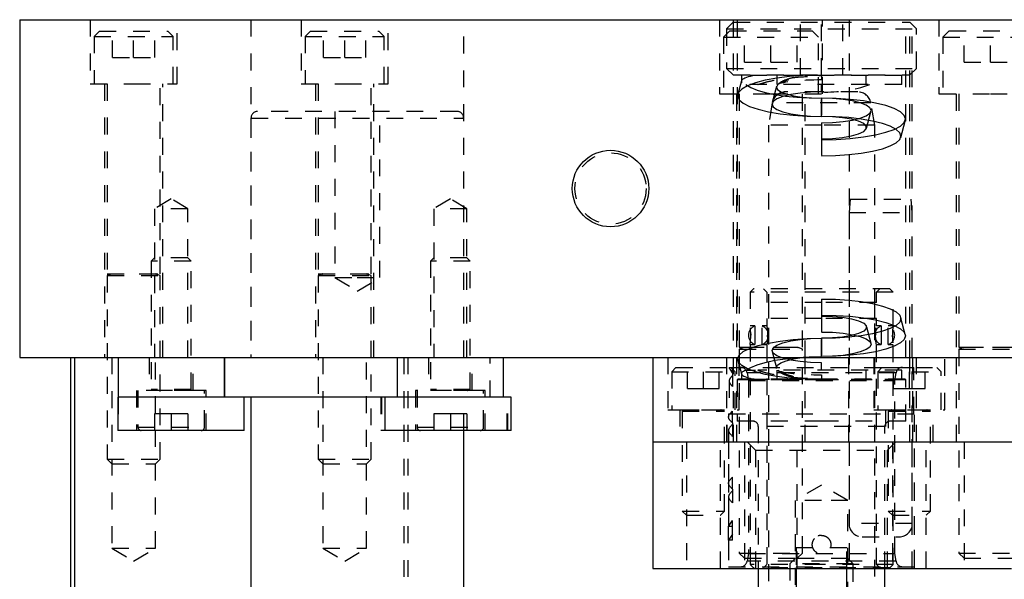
# Model space of a CAD drawing. Header units: inches. Extents: x 1880 to 2363, y -453 to -54.
# Tile 127 of 256: x 1918.83 to 1924.66, y -447.53 to -444.22. Entities that reach past the tile are written whole.
import ezdxf

# ---------------------------------------------------------------- set-up
doc = ezdxf.new("R2010")
doc.units = ezdxf.units.IN
doc.header["$LTSCALE"] = 0.5
doc.header["$MEASUREMENT"] = 0
doc.linetypes.add('HIDDEN', pattern=[0.225, 0.15, -0.075])
doc.layers.add('SID-M-H', color=4, linetype='HIDDEN')
doc.layers.add('SID-M-S', color=105, linetype='Continuous')

msp = doc.modelspace()

# ---------------------------------------------------------------- linework, layer by layer
at = {"layer": 'SID-M-H'}
for p, q in [((1919.24492, -444.21905), (1919.24492, -444.59905)), ((1919.75992, -444.59905), (1919.75992, -444.21905)), ((1920.1975, -444.21905), (1920.1975, -446.21905)), ((1920.49492, -444.21905), (1920.49492, -444.59905)), ((1921.00992, -444.59905), (1921.00992, -444.21905)), ((1921.45734, -446.21905), (1921.45734, -444.21905)), ((1922.97292, -444.21905), (1922.97292, -444.65905)), ((1923.05397, -444.23405), (1923.01492, -444.2731)), ((1923.05397, -444.21905), (1923.05397, -446.21905)), ((1923.05397, -444.23405), (1924.10087, -444.23405)), ((1923.07742, -444.21905), (1923.07742, -446.21905)), ((1923.45242, -444.54655), (1923.45242, -444.23405)), ((1923.57742, -444.54655), (1923.57742, -444.23405)), ((1923.58192, -444.65905), (1923.58192, -444.21905)), ((1923.70242, -444.54655), (1923.70242, -444.23405)), ((1923.73992, -444.21905), (1923.73992, -446.21905)), ((1924.07742, -446.21905), (1924.07742, -444.21905)), ((1924.10087, -446.21905), (1924.10087, -444.21905)), ((1924.13992, -444.2731), (1924.10087, -444.23405)), ((1924.11492, -446.21905), (1924.11492, -444.21905)), ((1924.27292, -444.21905), (1924.27292, -444.65905)), ((1919.2993, -444.28655), (1919.26805, -444.3178)), ((1919.2993, -444.28655), (1919.70555, -444.28655)), ((1919.37742, -444.4428), (1919.37742, -444.28655)), ((1919.50242, -444.4428), (1919.50242, -444.28655)), ((1919.62742, -444.4428), (1919.62742, -444.28655)), ((1919.7368, -444.3178), (1919.70555, -444.28655)), ((1920.5493, -444.28655), (1920.51805, -444.3178)), ((1920.5493, -444.28655), (1920.95555, -444.28655)), ((1920.62742, -444.4428), (1920.62742, -444.28655)), ((1920.75242, -444.4428), (1920.75242, -444.28655)), ((1920.87742, -444.4428), (1920.87742, -444.28655)), ((1920.9868, -444.3178), (1920.95555, -444.28655)), ((1923.03367, -444.28405), (1922.99617, -444.32155)), ((1923.01492, -444.2731), (1924.13992, -444.2731)), ((1923.01492, -444.2731), (1923.01492, -444.5075)), ((1923.03367, -444.28405), (1923.52117, -444.28405)), ((1923.12142, -444.47155), (1923.12142, -444.28405)), ((1923.27742, -444.47155), (1923.27742, -444.28405)), ((1923.43342, -444.47155), (1923.43342, -444.28405)), ((1923.55867, -444.32155), (1923.52117, -444.28405)), ((1924.13992, -444.5075), (1924.13992, -444.2731)), ((1924.33367, -444.28405), (1924.29617, -444.32155)), ((1924.33367, -444.28405), (1924.82117, -444.28405)), ((1924.42142, -444.47155), (1924.42142, -444.28405)), ((1924.57742, -444.47155), (1924.57742, -444.28405)), ((1919.26805, -444.3178), (1919.7368, -444.3178)), ((1919.26805, -444.3178), (1919.26805, -444.59905)), ((1919.7368, -444.59905), (1919.7368, -444.3178)), ((1920.51805, -444.3178), (1920.9868, -444.3178)), ((1920.51805, -444.3178), (1920.51805, -444.59905)), ((1920.9868, -444.59905), (1920.9868, -444.3178)), ((1922.99617, -444.32155), (1923.55867, -444.32155)), ((1922.99617, -444.32155), (1922.99617, -444.65905)), ((1923.55867, -444.65905), (1923.55867, -444.32155)), ((1924.29617, -444.32155), (1924.85867, -444.32155)), ((1924.29617, -444.32155), (1924.29617, -444.65905)), ((1919.37742, -444.4428), (1919.50242, -444.4428)), ((1919.50242, -444.4428), (1919.62742, -444.4428)), ((1920.62742, -444.4428), (1920.75242, -444.4428)), ((1920.75242, -444.4428), (1920.87742, -444.4428)), ((1923.12142, -444.47155), (1923.27742, -444.47155)), ((1923.27742, -444.47155), (1923.43342, -444.47155)), ((1924.42142, -444.47155), (1924.57742, -444.47155)), ((1924.57742, -444.47155), (1924.73342, -444.47155)), ((1923.01492, -444.5075), (1924.13992, -444.5075)), ((1923.01492, -444.5075), (1923.05397, -444.54655)), ((1924.10087, -444.54655), (1924.13992, -444.5075)), ((1919.24492, -444.59905), (1919.50242, -444.59905)), ((1919.33042, -444.59905), (1919.33042, -446.21905)), ((1919.34617, -444.59905), (1919.34617, -445.72445)), ((1919.50242, -444.59905), (1919.75992, -444.59905)), ((1919.65867, -445.72445), (1919.65867, -444.59905)), ((1919.67442, -446.21905), (1919.67442, -444.59905)), ((1920.49492, -444.59905), (1920.75242, -444.59905)), ((1920.58042, -444.59905), (1920.58042, -446.21905)), ((1920.59617, -444.59905), (1920.59617, -445.72445)), ((1920.75242, -444.59905), (1921.00992, -444.59905)), ((1920.90867, -445.72445), (1920.90867, -444.59905)), ((1920.92442, -446.21905), (1920.92442, -444.59905)), ((1923.05397, -444.54655), (1924.10087, -444.54655)), ((1923.10269, -444.58085), (1923.08151, -444.66105)), ((1924.05242, -444.54905), (1923.10242, -444.54905)), ((1923.10242, -444.54905), (1923.10242, -444.5829)), ((1924.05242, -444.60305), (1923.12942, -444.60305)), ((1923.12942, -444.60305), (1923.15744, -444.62003)), ((1923.18584, -444.59334), (1923.13928, -444.61103)), ((1923.24394, -444.57789), (1923.18584, -444.59334)), ((1923.31187, -444.56512), (1923.24394, -444.57789)), ((1923.3176, -444.60305), (1923.31064, -444.61777)), ((1923.38762, -444.55541), (1923.31187, -444.56512)), ((1923.31242, -444.54905), (1923.31242, -444.60305)), ((1923.46897, -444.54905), (1923.38762, -444.55541)), ((1923.57742, -444.54905), (1923.57742, -444.55202)), ((1923.57742, -444.55202), (1923.57742, -444.57587)), ((1923.57742, -444.64679), (1923.57742, -444.60305)), ((1923.57742, -444.64679), (1923.57742, -444.60305)), ((1923.84242, -444.60305), (1923.84242, -444.54905)), ((1924.05242, -444.60305), (1924.05242, -444.54905)), ((1922.97292, -444.65905), (1923.27742, -444.65905)), ((1923.07442, -444.65905), (1923.07442, -446.21905)), ((1923.08587, -444.65096), (1923.08059, -444.67203)), ((1923.10562, -444.63043), (1923.08587, -444.65096)), ((1923.08992, -444.65905), (1923.08992, -446.15945)), ((1923.13928, -444.61103), (1923.10562, -444.63043)), ((1923.15744, -444.62003), (1923.19588, -444.63571)), ((1923.19588, -444.63571), (1923.2438, -444.6497)), ((1923.2438, -444.6497), (1923.3, -444.66165)), ((1923.27742, -444.65905), (1923.58192, -444.65905)), ((1923.31121, -444.61373), (1923.28454, -444.71468)), ((1923.3, -444.66165), (1923.3631, -444.67126)), ((1923.31064, -444.61777), (1923.31713, -444.63251)), ((1923.31713, -444.63251), (1923.33673, -444.64651)), ((1923.33673, -444.64651), (1923.36847, -444.65908)), ((1923.57742, -444.64677), (1923.36324, -444.64677)), ((1923.36847, -444.65908), (1923.41073, -444.66958)), ((1923.45008, -444.65398), (1923.39442, -444.66264)), ((1923.51211, -444.64861), (1923.45008, -444.65398)), ((1923.46492, -446.15945), (1923.46492, -444.65905)), ((1923.48042, -446.21905), (1923.48042, -444.65905)), ((1923.57742, -444.64679), (1923.51211, -444.64861)), ((1923.7916, -444.64677), (1923.57742, -444.64677)), ((1924.27292, -444.65905), (1924.57742, -444.65905)), ((1924.37442, -444.65905), (1924.37442, -446.21905)), ((1924.38992, -444.65905), (1924.38992, -446.15945)), ((1924.57742, -444.65905), (1924.88192, -444.65905)), ((1923.08059, -444.67203), (1923.08996, -444.69301)), ((1923.08996, -444.69301), (1923.11368, -444.71329)), ((1923.11368, -444.71329), (1923.15107, -444.73226)), ((1923.2857, -444.71184), (1923.26246, -444.84362)), ((1923.29128, -444.70326), (1923.28392, -444.71942)), ((1923.28392, -444.71942), (1923.29128, -444.73558)), ((1923.86915, -444.71184), (1923.2857, -444.71184)), ((1923.31298, -444.68791), (1923.29128, -444.70326)), ((1923.34795, -444.67414), (1923.31298, -444.68791)), ((1923.39442, -444.66264), (1923.34795, -444.67414)), ((1923.3631, -444.67126), (1923.43151, -444.67831)), ((1923.41073, -444.66958), (1923.4614, -444.67748)), ((1923.43151, -444.67831), (1923.50355, -444.68261)), ((1923.4614, -444.67748), (1923.51791, -444.68239)), ((1923.50355, -444.68261), (1923.57742, -444.68405)), ((1923.51791, -444.68239), (1923.57742, -444.68405)), ((1923.57742, -444.79205), (1923.57742, -444.68405)), ((1923.57742, -444.68405), (1923.57742, -444.79205)), ((1923.66372, -444.68592), (1923.57742, -444.68405)), ((1923.64273, -444.68588), (1923.57742, -444.68405)), ((1923.70477, -444.69125), (1923.64273, -444.68588)), ((1923.7474, -444.69147), (1923.66372, -444.68592)), ((1923.76042, -444.6999), (1923.70477, -444.69125)), ((1923.82591, -444.70053), (1923.7474, -444.69147)), ((1923.80689, -444.7114), (1923.76042, -444.6999)), ((1923.84186, -444.72517), (1923.80689, -444.7114)), ((1923.89687, -444.71283), (1923.82591, -444.70053)), ((1923.89238, -444.84362), (1923.86915, -444.71184)), ((1923.95813, -444.72798), (1923.89687, -444.71283)), ((1921.41797, -444.76236), (1920.23687, -444.76236)), ((1920.69455, -444.76236), (1920.69455, -445.74661)), ((1920.9603, -445.74661), (1920.9603, -444.76236)), ((1923.15107, -444.73226), (1923.20102, -444.74938)), ((1923.20102, -444.74938), (1923.26207, -444.76412)), ((1923.26207, -444.76412), (1923.3324, -444.77607)), ((1923.29128, -444.73558), (1923.31298, -444.75094)), ((1923.31298, -444.75094), (1923.34795, -444.76471)), ((1923.3324, -444.77607), (1923.40995, -444.78486)), ((1923.34795, -444.76471), (1923.39442, -444.77621)), ((1923.39442, -444.77621), (1923.45008, -444.78486)), ((1923.86357, -444.74052), (1923.84186, -444.72517)), ((1923.84186, -444.7882), (1923.86357, -444.77285)), ((1923.84363, -444.86238), (1923.8703, -444.76142)), ((1923.87093, -444.75669), (1923.86357, -444.74052)), ((1923.86357, -444.77285), (1923.87093, -444.75669)), ((1924.00782, -444.74555), (1923.95813, -444.72798)), ((1924.04443, -444.76497), (1924.00782, -444.74555)), ((1924.06685, -444.78568), (1924.04443, -444.76497)), ((1920.1975, -444.80173), (1920.1975, -446.21905)), ((1920.19926, -444.80173), (1921.45558, -444.80173)), ((1921.45734, -446.21905), (1921.45734, -444.80173)), ((1923.40995, -444.78486), (1923.49243, -444.79024)), ((1923.45008, -444.78486), (1923.51211, -444.79023)), ((1923.49243, -444.79024), (1923.57742, -444.79205)), ((1923.51211, -444.79023), (1923.57742, -444.79205)), ((1923.65908, -444.79382), (1923.57742, -444.79205)), ((1923.64127, -444.79397), (1923.57742, -444.79205)), ((1923.57742, -444.82932), (1923.64273, -444.8275)), ((1923.57742, -444.82932), (1923.57742, -444.92409)), ((1923.7014, -444.79962), (1923.64127, -444.79397)), ((1923.64273, -444.8275), (1923.70477, -444.82212)), ((1923.73826, -444.79907), (1923.65908, -444.79382)), ((1923.75433, -444.80866), (1923.7014, -444.79962)), ((1923.70477, -444.82212), (1923.76042, -444.81347)), ((1923.81255, -444.80764), (1923.73826, -444.79907)), ((1923.79698, -444.82057), (1923.75433, -444.80866)), ((1923.76042, -444.81347), (1923.80689, -444.80197)), ((1923.82687, -444.83466), (1923.79698, -444.82057)), ((1923.80689, -444.80197), (1923.84186, -444.7882)), ((1923.87969, -444.81928), (1923.81255, -444.80764)), ((1923.84226, -444.85011), (1923.82687, -444.83466)), ((1923.93765, -444.83362), (1923.87969, -444.81928)), ((1923.98467, -444.85024), (1923.93765, -444.83362)), ((1924.04443, -444.8491), (1924.06685, -444.82839)), ((1924.04667, -444.91601), (1924.07334, -444.81506)), ((1924.0744, -444.80704), (1924.06685, -444.78568)), ((1924.06685, -444.82839), (1924.0744, -444.80704)), ((1923.57742, -444.84362), (1923.26246, -444.84362)), ((1923.26246, -444.84362), (1923.26246, -447.71764)), ((1923.89238, -444.84362), (1923.57742, -444.84362)), ((1923.79698, -444.89557), (1923.82687, -444.88148)), ((1923.82687, -444.88148), (1923.84226, -444.86603)), ((1923.84226, -444.86603), (1923.84226, -444.85011)), ((1923.89238, -447.71764), (1923.89238, -444.84362)), ((1923.89687, -444.90125), (1923.95813, -444.88609)), ((1923.95813, -444.88609), (1924.00782, -444.86853)), ((1924.01931, -444.86862), (1923.98467, -444.85024)), ((1924.00782, -444.86853), (1924.04443, -444.8491)), ((1924.04053, -444.88822), (1924.01931, -444.86862)), ((1924.04767, -444.90842), (1924.04053, -444.88822)), ((1923.57742, -444.92409), (1923.64127, -444.92217)), ((1923.57742, -444.92409), (1923.57742, -445.02479)), ((1923.57742, -444.93002), (1923.66372, -444.92815)), ((1923.64127, -444.92217), (1923.7014, -444.91653)), ((1923.66372, -444.92815), (1923.7474, -444.9226)), ((1923.7014, -444.91653), (1923.75433, -444.90749)), ((1923.7474, -444.9226), (1923.82591, -444.91354)), ((1923.75433, -444.90749), (1923.79698, -444.89557)), ((1923.82591, -444.91354), (1923.89687, -444.90125)), ((1923.98467, -444.96661), (1924.01931, -444.94822)), ((1924.01931, -444.94822), (1924.04053, -444.92863)), ((1924.04053, -444.92863), (1924.04767, -444.90842)), ((1923.73826, -445.01777), (1923.81255, -445.0092)), ((1923.81255, -445.0092), (1923.87969, -444.99757)), ((1923.87969, -444.99757), (1923.93765, -444.98322)), ((1923.93765, -444.98322), (1923.98467, -444.96661)), ((1923.57742, -445.02479), (1923.65908, -445.02302)), ((1923.65908, -445.02302), (1923.73826, -445.01777)), ((1919.72506, -445.27991), (1919.62664, -445.33905)), ((1919.82349, -445.33905), (1919.72506, -445.27991)), ((1921.3786, -445.27991), (1921.28018, -445.33905)), ((1921.47703, -445.33905), (1921.3786, -445.27991)), ((1923.74692, -445.28155), (1923.73992, -445.36155)), ((1923.74692, -445.28155), (1924.10792, -445.28155)), ((1924.11492, -445.36155), (1924.10792, -445.28155)), ((1919.82349, -445.33905), (1919.62664, -445.33905)), ((1919.62664, -445.33905), (1919.62664, -446.21905)), ((1919.82349, -446.21905), (1919.82349, -445.33905)), ((1921.47703, -445.33905), (1921.28018, -445.33905)), ((1921.28018, -445.33905), (1921.28018, -446.21905)), ((1921.47703, -446.21905), (1921.47703, -445.33905)), ((1923.73992, -445.36155), (1924.11492, -445.36155)), ((1923.73992, -445.36155), (1923.73992, -447.20355)), ((1924.11492, -447.20355), (1924.11492, -445.36155)), ((1919.62664, -445.6285), (1919.60695, -445.64819)), ((1919.62664, -445.6285), (1919.60695, -445.64819)), ((1919.84317, -445.64819), (1919.60695, -445.64819)), ((1919.84317, -445.64819), (1919.60695, -445.64819)), ((1919.60695, -445.64819), (1919.60695, -446.40835)), ((1919.60695, -445.64819), (1919.60695, -446.40835)), ((1919.82349, -445.6285), (1919.62664, -445.6285)), ((1919.82349, -445.6285), (1919.62664, -445.6285)), ((1919.84317, -445.64819), (1919.82349, -445.6285)), ((1919.84317, -445.64819), (1919.82349, -445.6285)), ((1919.84317, -446.40835), (1919.84317, -445.64819)), ((1919.84317, -446.40835), (1919.84317, -445.64819)), ((1921.28018, -445.6285), (1921.26049, -445.64819)), ((1921.28018, -445.6285), (1921.26049, -445.64819)), ((1921.49671, -445.64819), (1921.26049, -445.64819)), ((1921.49671, -445.64819), (1921.26049, -445.64819)), ((1921.26049, -445.64819), (1921.26049, -446.40835)), ((1921.26049, -445.64819), (1921.26049, -446.40835)), ((1921.47703, -445.6285), (1921.28018, -445.6285)), ((1921.47703, -445.6285), (1921.28018, -445.6285)), ((1921.49671, -445.64819), (1921.47703, -445.6285)), ((1921.49671, -445.64819), (1921.47703, -445.6285)), ((1921.49671, -446.40835), (1921.49671, -445.64819)), ((1921.49671, -446.40835), (1921.49671, -445.64819)), ((1919.34617, -445.72445), (1919.65867, -445.72445)), ((1919.36973, -445.72598), (1919.34617, -445.73455)), ((1919.34617, -445.73455), (1919.65867, -445.73455)), ((1919.34617, -445.73455), (1919.34617, -446.8213)), ((1919.63467, -445.72598), (1919.37018, -445.72598)), ((1919.65867, -445.73455), (1919.63512, -445.72598)), ((1919.65867, -446.8213), (1919.65867, -445.73455)), ((1920.59617, -445.72445), (1920.90867, -445.72445)), ((1920.61973, -445.72598), (1920.59617, -445.73455)), ((1920.59617, -445.73455), (1920.90867, -445.73455)), ((1920.59617, -445.73455), (1920.59617, -446.8213)), ((1920.88467, -445.72598), (1920.62018, -445.72598)), ((1920.69455, -445.74661), (1920.82742, -445.74661)), ((1920.69455, -445.74661), (1920.82742, -445.82645)), ((1920.82742, -445.74661), (1920.9603, -445.74661)), ((1920.82742, -445.82645), (1920.9603, -445.74661)), ((1920.90867, -445.73455), (1920.88512, -445.72598)), ((1920.90867, -446.8213), (1920.90867, -445.73455)), ((1923.17388, -445.81252), (1923.15419, -445.8322)), ((1923.57742, -445.81252), (1923.17388, -445.81252)), ((1923.23293, -445.81252), (1923.25262, -445.8322)), ((1923.98097, -445.81252), (1923.57742, -445.81252)), ((1923.90223, -445.8322), (1923.92191, -445.81252)), ((1924.00065, -445.8322), (1923.98097, -445.81252)), ((1923.57742, -445.8322), (1923.15419, -445.8322)), ((1923.15419, -445.8322), (1923.15419, -446.033)), ((1923.25262, -445.8322), (1923.25262, -445.89323)), ((1924.00065, -445.8322), (1923.57742, -445.8322)), ((1923.57742, -445.87332), (1923.57742, -445.96809)), ((1923.57742, -445.87332), (1923.65908, -445.87508)), ((1923.65908, -445.87508), (1923.73826, -445.88033)), ((1923.73826, -445.88033), (1923.81255, -445.88891)), ((1923.90223, -445.89323), (1923.90223, -445.8322)), ((1924.00065, -446.03299), (1924.00065, -445.8322)), ((1923.57742, -445.89323), (1923.25262, -445.89323)), ((1923.26246, -445.89323), (1923.26246, -445.98968)), ((1923.90223, -445.89323), (1923.57742, -445.89323)), ((1923.81255, -445.88891), (1923.87969, -445.90054)), ((1923.87969, -445.90054), (1923.93765, -445.91489)), ((1923.89238, -445.98968), (1923.89238, -445.89323)), ((1923.93765, -445.91489), (1923.98467, -445.9315)), ((1923.98467, -445.9315), (1924.01931, -445.94989)), ((1923.57742, -445.98968), (1923.25262, -445.98968)), ((1923.25262, -445.98968), (1923.25262, -446.03299)), ((1923.57742, -445.96809), (1923.57742, -446.06879)), ((1923.57742, -445.96809), (1923.66372, -445.96996)), ((1923.57742, -445.97402), (1923.64127, -445.97594)), ((1923.90223, -445.98968), (1923.57742, -445.98968)), ((1923.64127, -445.97594), (1923.7014, -445.98158)), ((1923.66372, -445.96996), (1923.7474, -445.97551)), ((1923.7014, -445.98158), (1923.75433, -445.99062)), ((1923.7474, -445.97551), (1923.82591, -445.98457)), ((1923.75433, -445.99062), (1923.79698, -446.00253)), ((1923.79698, -446.00253), (1923.82687, -446.01663)), ((1923.82591, -445.98457), (1923.89687, -445.99686)), ((1923.89687, -445.99686), (1923.95813, -446.01202)), ((1923.90223, -446.033), (1923.90223, -445.98968)), ((1924.01931, -445.94989), (1924.04053, -445.96948)), ((1924.04053, -445.96948), (1924.04767, -445.98969)), ((1924.04767, -445.98969), (1924.04053, -446.00989)), ((1924.07334, -446.08305), (1924.04667, -445.98209)), ((1923.18221, -446.03299), (1923.15395, -446.03299)), ((1923.25262, -446.03299), (1923.22461, -446.03299)), ((1923.82687, -446.01663), (1923.84226, -446.03208)), ((1923.84226, -446.04799), (1923.82687, -446.06345)), ((1923.84226, -446.03208), (1923.84226, -446.04799)), ((1923.8703, -446.13668), (1923.84363, -446.03573)), ((1923.93024, -446.03299), (1923.90222, -446.03299)), ((1923.98467, -446.04787), (1923.93765, -446.06449)), ((1923.95813, -446.01202), (1924.00782, -446.02958)), ((1924.00089, -446.03299), (1923.97264, -446.03299)), ((1924.01931, -446.02949), (1923.98467, -446.04787)), ((1924.00782, -446.02958), (1924.04443, -446.04901)), ((1924.04053, -446.00989), (1924.01931, -446.02949)), ((1924.04443, -446.04901), (1924.06685, -446.06972)), ((1923.15758, -446.07939), (1923.1578, -446.08811)), ((1923.25703, -446.09721), (1923.25733, -446.08811)), ((1923.3324, -446.12204), (1923.40995, -446.11325)), ((1923.39442, -446.1219), (1923.45008, -446.11325)), ((1923.40995, -446.11325), (1923.49243, -446.10787)), ((1923.45008, -446.11325), (1923.51211, -446.10788)), ((1923.49243, -446.10787), (1923.57742, -446.10605)), ((1923.51211, -446.10788), (1923.57742, -446.10605)), ((1923.57742, -446.06879), (1923.64273, -446.07061)), ((1923.64127, -446.10414), (1923.57742, -446.10605)), ((1923.65908, -446.10429), (1923.57742, -446.10605)), ((1923.57742, -446.21405), (1923.57742, -446.10605)), ((1923.57742, -446.10605), (1923.57742, -446.21405)), ((1923.7014, -446.09849), (1923.64127, -446.10414)), ((1923.64273, -446.07061), (1923.70477, -446.07598)), ((1923.73826, -446.09904), (1923.65908, -446.10429)), ((1923.75433, -446.08945), (1923.7014, -446.09849)), ((1923.70477, -446.07598), (1923.76042, -446.08464)), ((1923.81255, -446.09046), (1923.73826, -446.09904)), ((1923.79698, -446.07754), (1923.75433, -446.08945)), ((1923.76042, -446.08464), (1923.80689, -446.09614)), ((1923.82687, -446.06345), (1923.79698, -446.07754)), ((1923.80689, -446.09614), (1923.84186, -446.10991)), ((1923.87969, -446.07883), (1923.81255, -446.09046)), ((1923.84186, -446.10991), (1923.86357, -446.12526)), ((1923.93765, -446.06449), (1923.87969, -446.07883)), ((1923.89782, -446.079), (1923.89752, -446.08811)), ((1923.99727, -446.09683), (1923.99705, -446.08811)), ((1924.06685, -446.11243), (1924.04443, -446.13313)), ((1924.06685, -446.06972), (1924.0744, -446.09107)), ((1924.0744, -446.09107), (1924.06685, -446.11243)), ((1923.08992, -446.15945), (1923.46492, -446.15945)), ((1923.11698, -446.16098), (1923.08992, -446.17082)), ((1923.08992, -446.17082), (1923.46492, -446.17082)), ((1923.08992, -446.17082), (1923.08992, -447.3778)), ((1923.11368, -446.18482), (1923.15107, -446.16584)), ((1923.43742, -446.16098), (1923.11743, -446.16098)), ((1923.15107, -446.16584), (1923.20102, -446.14873)), ((1923.15395, -446.14323), (1923.18221, -446.14323)), ((1923.15419, -446.14322), (1923.15419, -447.44638)), ((1923.20102, -446.14873), (1923.26207, -446.13399)), ((1923.22461, -446.14323), (1923.25262, -446.14323)), ((1923.25262, -446.14322), (1923.25262, -447.44638)), ((1923.26207, -446.13399), (1923.3324, -446.12204)), ((1923.28392, -446.17869), (1923.29128, -446.16252)), ((1923.29128, -446.16252), (1923.31298, -446.14717)), ((1923.31298, -446.14717), (1923.34795, -446.1334)), ((1923.34795, -446.1334), (1923.39442, -446.1219)), ((1923.46492, -446.17082), (1923.43787, -446.16098)), ((1923.46492, -447.3778), (1923.46492, -446.17082)), ((1923.84186, -446.17294), (1923.80689, -446.18671)), ((1923.86357, -446.15758), (1923.84186, -446.17294)), ((1923.86357, -446.12526), (1923.87093, -446.14142)), ((1923.87093, -446.14142), (1923.86357, -446.15758)), ((1923.95813, -446.17012), (1923.89687, -446.18528)), ((1923.90222, -446.14323), (1923.93024, -446.14323)), ((1923.90223, -447.44638), (1923.90223, -446.14322)), ((1924.00782, -446.15256), (1923.95813, -446.17012)), ((1923.97264, -446.14323), (1924.00089, -446.14323)), ((1924.00065, -447.44638), (1924.00065, -446.14322)), ((1924.04443, -446.13313), (1924.00782, -446.15256)), ((1924.38992, -446.15945), (1924.76492, -446.15945)), ((1924.41698, -446.16098), (1924.38992, -446.17082)), ((1924.38992, -446.17082), (1924.76492, -446.17082)), ((1924.38992, -446.17082), (1924.38992, -447.3778)), ((1924.73742, -446.16098), (1924.41743, -446.16098)), ((1919.37392, -446.21905), (1919.37392, -447.34905)), ((1919.59514, -446.21905), (1919.59514, -446.4159)), ((1919.63092, -447.34905), (1919.63092, -446.21905)), ((1919.85498, -446.4159), (1919.85498, -446.21905)), ((1920.62392, -446.21905), (1920.62392, -447.34905)), ((1920.88092, -447.34905), (1920.88092, -446.21905)), ((1921.10242, -446.21905), (1921.10242, -448.72905)), ((1921.12742, -446.21905), (1921.12742, -448.72905)), ((1921.24868, -446.21905), (1921.24868, -446.4159)), ((1921.50853, -446.4159), (1921.50853, -446.21905)), ((1921.61482, -446.45527), (1921.61482, -446.21905)), ((1922.66642, -446.21905), (1922.66642, -446.52905)), ((1923.01492, -446.21905), (1923.01492, -446.71905)), ((1923.05397, -446.21905), (1923.05397, -446.71905)), ((1923.07442, -446.21905), (1923.07442, -446.71905)), ((1923.08059, -446.22608), (1923.08996, -446.20509)), ((1923.08587, -446.24715), (1923.08059, -446.22608)), ((1923.08842, -446.52905), (1923.08842, -446.21905)), ((1923.08996, -446.20509), (1923.11368, -446.18482)), ((1923.2438, -446.24841), (1923.3, -446.23646)), ((1923.29128, -446.19485), (1923.28392, -446.17869)), ((1923.28454, -446.18342), (1923.31121, -446.28438)), ((1923.31298, -446.2102), (1923.29128, -446.19485)), ((1923.3, -446.23646), (1923.3631, -446.22684)), ((1923.34795, -446.22397), (1923.31298, -446.2102)), ((1923.39442, -446.23547), (1923.34795, -446.22397)), ((1923.3631, -446.22684), (1923.43151, -446.2198)), ((1923.36847, -446.23903), (1923.41073, -446.22853)), ((1923.45008, -446.24412), (1923.39442, -446.23547)), ((1923.41073, -446.22853), (1923.4614, -446.22062)), ((1923.43151, -446.2198), (1923.50355, -446.2155)), ((1923.4614, -446.22062), (1923.51791, -446.21572)), ((1923.48042, -446.71905), (1923.48042, -446.21905)), ((1923.50355, -446.2155), (1923.57742, -446.21405)), ((1923.51791, -446.21572), (1923.57742, -446.21405)), ((1923.66372, -446.21219), (1923.57742, -446.21405)), ((1923.64273, -446.21223), (1923.57742, -446.21405)), ((1923.70477, -446.20686), (1923.64273, -446.21223)), ((1923.7474, -446.20664), (1923.66372, -446.21219)), ((1923.76042, -446.19821), (1923.70477, -446.20686)), ((1923.73742, -446.21905), (1923.73742, -446.71905)), ((1923.82591, -446.19758), (1923.7474, -446.20664)), ((1923.80689, -446.18671), (1923.76042, -446.19821)), ((1923.89687, -446.18528), (1923.82591, -446.19758)), ((1923.88642, -446.21905), (1923.88642, -446.52905)), ((1924.10087, -446.71905), (1924.10087, -446.21905)), ((1924.11742, -446.71905), (1924.11742, -446.21905)), ((1924.13992, -446.71905), (1924.13992, -446.21905)), ((1924.30842, -446.52905), (1924.30842, -446.21905)), ((1924.37442, -446.21905), (1924.37442, -446.71905)), ((1922.71492, -446.27905), (1922.68992, -446.30405)), ((1922.71492, -446.27905), (1923.03992, -446.27905)), ((1922.78367, -446.40405), (1922.78367, -446.27905)), ((1922.87742, -446.40405), (1922.87742, -446.27905)), ((1922.97117, -446.40405), (1922.97117, -446.27905)), ((1923.04986, -446.311), (1923.03018, -446.27795)), ((1923.03018, -446.27795), (1924.12467, -446.27795)), ((1923.06492, -446.30405), (1923.03992, -446.27905)), ((1923.04986, -446.311), (1923.04986, -446.27795)), ((1923.08151, -446.23706), (1923.10269, -446.31726)), ((1923.10562, -446.26768), (1923.08587, -446.24715)), ((1923.13928, -446.28708), (1923.10562, -446.26768)), ((1923.12942, -446.29505), (1923.15744, -446.27808)), ((1923.12942, -446.29505), (1923.18515, -446.29505)), ((1923.18584, -446.30476), (1923.13928, -446.28708)), ((1923.15744, -446.27808), (1923.19588, -446.2624)), ((1923.19588, -446.2624), (1923.2438, -446.24841)), ((1924.05242, -446.29505), (1923.19893, -446.29505)), ((1923.31064, -446.28033), (1923.31713, -446.2656)), ((1923.31121, -446.28438), (1923.31064, -446.28033)), ((1923.31242, -446.29505), (1923.31242, -446.34905)), ((1923.31713, -446.2656), (1923.33673, -446.2516)), ((1923.33673, -446.2516), (1923.36847, -446.23903)), ((1923.51211, -446.2495), (1923.45008, -446.24412)), ((1923.57742, -446.25132), (1923.51211, -446.2495)), ((1923.57742, -446.29505), (1923.57742, -446.25132)), ((1923.84242, -446.34905), (1923.84242, -446.29505)), ((1923.93492, -446.27905), (1923.90992, -446.30405)), ((1923.93492, -446.27905), (1924.25992, -446.27905)), ((1924.00367, -446.40405), (1924.00367, -446.27905)), ((1924.05242, -446.34905), (1924.05242, -446.29505)), ((1924.09742, -446.40405), (1924.09742, -446.27905)), ((1924.12467, -446.55354), (1924.12467, -446.27795)), ((1924.19117, -446.40405), (1924.19117, -446.27905)), ((1924.28492, -446.30405), (1924.25992, -446.27905)), ((1922.68992, -446.30405), (1923.06492, -446.30405)), ((1922.68992, -446.30405), (1922.68992, -446.52905)), ((1923.04986, -446.311), (1923.04986, -446.39175)), ((1923.06492, -446.52905), (1923.06492, -446.30405)), ((1923.08242, -446.34756), (1923.07742, -446.35256)), ((1923.57742, -446.35256), (1923.07742, -446.35256)), ((1923.07742, -446.35256), (1923.07742, -446.59756)), ((1923.57742, -446.34756), (1923.08242, -446.34756)), ((1923.10242, -446.31521), (1923.10242, -446.34905)), ((1923.18321, -446.34905), (1923.10242, -446.34905)), ((1923.1362, -446.31049), (1923.14435, -446.35669)), ((1924.0182, -446.31049), (1923.13665, -446.31049)), ((1923.46897, -446.34905), (1923.18321, -446.34905)), ((1923.24394, -446.32022), (1923.18584, -446.30476)), ((1923.31187, -446.33299), (1923.24394, -446.32022)), ((1923.38762, -446.3427), (1923.31187, -446.33299)), ((1923.46897, -446.34905), (1923.38762, -446.3427)), ((1923.57742, -446.34905), (1923.46897, -446.34905)), ((1923.57742, -446.32224), (1923.57742, -446.3449)), ((1923.57742, -446.34905), (1923.57742, -446.3449)), ((1924.07242, -446.34756), (1923.57742, -446.34756)), ((1924.05242, -446.34905), (1923.57742, -446.34905)), ((1924.07742, -446.35256), (1923.57742, -446.35256)), ((1923.90992, -446.30405), (1924.28492, -446.30405)), ((1923.90992, -446.30405), (1923.90992, -446.52905)), ((1924.01049, -446.35669), (1924.01864, -446.31049)), ((1924.07742, -446.35256), (1924.07242, -446.34756)), ((1924.07742, -446.59756), (1924.07742, -446.35256)), ((1924.28492, -446.52905), (1924.28492, -446.30405)), ((1919.84317, -446.40835), (1919.60695, -446.40835)), ((1919.84317, -446.40835), (1919.60695, -446.40835)), ((1919.60695, -446.40835), (1919.62244, -446.41398)), ((1919.60695, -446.40835), (1919.62244, -446.41398)), ((1919.82768, -446.41398), (1919.84317, -446.40835)), ((1919.82768, -446.41398), (1919.84317, -446.40835)), ((1921.49671, -446.40835), (1921.26049, -446.40835)), ((1921.49671, -446.40835), (1921.26049, -446.40835)), ((1921.26049, -446.40835), (1921.27598, -446.41398)), ((1921.26049, -446.40835), (1921.27598, -446.41398)), ((1921.48123, -446.41398), (1921.49671, -446.40835)), ((1921.48123, -446.41398), (1921.49671, -446.40835)), ((1922.78367, -446.40405), (1922.87742, -446.40405)), ((1922.87742, -446.40405), (1922.97117, -446.40405)), ((1923.03018, -446.3587), (1923.03018, -446.55354)), ((1923.14435, -446.35669), (1924.01049, -446.35669)), ((1923.14435, -446.35669), (1923.14435, -447.38031)), ((1924.00367, -446.40405), (1924.09742, -446.40405)), ((1924.01049, -447.38031), (1924.01049, -446.35669)), ((1924.09742, -446.40405), (1924.19117, -446.40405)), ((1919.40987, -446.45527), (1919.40987, -446.65212)), ((1919.67586, -446.4159), (1919.51837, -446.4159)), ((1919.51837, -446.4159), (1919.51837, -446.65212)), ((1919.52821, -446.4159), (1919.52821, -446.63244)), ((1919.52821, -446.4159), (1919.52821, -446.63244)), ((1919.84317, -446.41551), (1919.60695, -446.41551)), ((1919.84317, -446.41551), (1919.60695, -446.41551)), ((1919.60695, -446.41551), (1919.60695, -446.4159)), ((1919.60695, -446.41551), (1919.60695, -446.4159)), ((1919.62288, -446.41398), (1919.82724, -446.41398)), ((1919.62288, -446.41398), (1919.82724, -446.41398)), ((1919.93175, -446.4159), (1919.67586, -446.4159)), ((1919.84317, -446.4159), (1919.84317, -446.41551)), ((1919.84317, -446.4159), (1919.84317, -446.41551)), ((1919.92191, -446.63244), (1919.92191, -446.4159)), ((1919.92191, -446.63244), (1919.92191, -446.4159)), ((1919.93175, -446.65212), (1919.93175, -446.4159)), ((1920.1579, -446.65212), (1920.1579, -446.45527)), ((1920.96647, -446.45527), (1920.96647, -446.65212)), ((1920.96892, -446.45527), (1920.96892, -446.65212)), ((1920.97141, -446.45527), (1920.97141, -446.65212)), ((1921.5853, -446.4159), (1921.17191, -446.4159)), ((1921.17191, -446.4159), (1921.17191, -446.65212)), ((1921.18175, -446.4159), (1921.18175, -446.63244)), ((1921.18175, -446.4159), (1921.18175, -446.63244)), ((1921.49671, -446.41551), (1921.26049, -446.41551)), ((1921.49671, -446.41551), (1921.26049, -446.41551)), ((1921.26049, -446.41551), (1921.26049, -446.4159)), ((1921.26049, -446.41551), (1921.26049, -446.4159)), ((1921.27642, -446.41398), (1921.48079, -446.41398)), ((1921.27642, -446.41398), (1921.48079, -446.41398)), ((1921.45734, -446.65212), (1921.45734, -446.45527)), ((1921.49671, -446.4159), (1921.49671, -446.41551)), ((1921.49671, -446.4159), (1921.49671, -446.41551)), ((1921.57545, -446.63244), (1921.57545, -446.4159)), ((1921.57545, -446.63244), (1921.57545, -446.4159)), ((1921.5853, -446.65212), (1921.5853, -446.4159)), ((1921.7145, -446.65212), (1921.7145, -446.45527)), ((1921.71695, -446.65212), (1921.71695, -446.45527)), ((1921.71944, -446.65212), (1921.71944, -446.45527)), ((1919.72506, -446.5537), (1919.62664, -446.5537)), ((1919.62664, -446.5537), (1919.62664, -446.65212)), ((1919.72506, -446.5537), (1919.62664, -446.5537)), ((1919.62664, -446.5537), (1919.62664, -446.65212)), ((1919.72506, -446.5537), (1919.72506, -446.65212)), ((1919.82349, -446.5537), (1919.72506, -446.5537)), ((1919.82349, -446.5537), (1919.72506, -446.5537)), ((1919.72506, -446.5537), (1919.72506, -446.65212)), ((1919.82349, -446.5537), (1919.82349, -446.65212)), ((1919.82349, -446.5537), (1919.82349, -446.65212)), ((1921.3786, -446.5537), (1921.28018, -446.5537)), ((1921.28018, -446.5537), (1921.28018, -446.65212)), ((1921.3786, -446.5537), (1921.28018, -446.5537)), ((1921.28018, -446.5537), (1921.28018, -446.65212)), ((1921.47703, -446.5537), (1921.3786, -446.5537)), ((1921.3786, -446.5537), (1921.3786, -446.65212)), ((1921.3786, -446.5537), (1921.3786, -446.65212)), ((1921.47703, -446.5537), (1921.3786, -446.5537)), ((1921.47703, -446.5537), (1921.47703, -446.65212)), ((1921.47703, -446.5537), (1921.47703, -446.65212)), ((1922.66642, -446.52905), (1922.87742, -446.52905)), ((1922.73692, -446.52905), (1922.73692, -446.71905)), ((1922.75242, -446.52905), (1922.75242, -446.52945)), ((1922.75242, -446.52945), (1923.00242, -446.52945)), ((1922.77273, -446.53098), (1922.75242, -446.53837)), ((1922.75242, -446.53837), (1923.00242, -446.53837)), ((1922.75242, -446.53837), (1922.75242, -447.12955)), ((1922.98167, -446.53098), (1922.77317, -446.53098)), ((1922.87742, -446.52905), (1923.08842, -446.52905)), ((1923.00242, -446.53837), (1922.98212, -446.53098)), ((1923.00242, -446.52945), (1923.00242, -446.52905)), ((1923.00242, -447.12955), (1923.00242, -446.53837)), ((1923.01792, -446.71905), (1923.01792, -446.52905)), ((1923.02624, -446.55354), (1924.1286, -446.55354)), ((1923.02624, -446.55354), (1923.02624, -446.57043)), ((1923.03524, -446.55354), (1923.04986, -446.53737)), ((1923.04986, -446.60668), (1923.04986, -446.53737)), ((1923.88642, -446.52905), (1924.09742, -446.52905)), ((1923.95692, -446.52905), (1923.95692, -446.71905)), ((1923.97242, -446.52905), (1923.97242, -446.52945)), ((1923.97242, -446.52945), (1924.22242, -446.52945)), ((1923.99273, -446.53098), (1923.97242, -446.53837)), ((1923.97242, -446.53837), (1924.22242, -446.53837)), ((1923.97242, -446.53837), (1923.97242, -447.12955)), ((1924.20167, -446.53098), (1923.99317, -446.53098)), ((1924.09742, -446.52905), (1924.30842, -446.52905)), ((1924.1286, -447.45905), (1924.1286, -446.55354)), ((1924.22242, -446.53837), (1924.20212, -446.53098)), ((1924.22242, -446.52945), (1924.22242, -446.52905)), ((1924.22242, -447.12955), (1924.22242, -446.53837)), ((1924.23792, -446.71905), (1924.23792, -446.52905)), ((1919.52867, -446.63244), (1919.92145, -446.63244)), ((1919.52867, -446.63244), (1919.92145, -446.63244)), ((1921.18221, -446.63244), (1921.575, -446.63244)), ((1921.18221, -446.63244), (1921.575, -446.63244)), ((1923.04986, -446.60668), (1923.04986, -446.68743)), ((1923.57742, -446.59756), (1923.07742, -446.59756)), ((1923.95242, -446.62756), (1923.20242, -446.62756)), ((1923.20242, -446.62756), (1923.20242, -447.46905)), ((1924.07742, -446.59756), (1923.57742, -446.59756)), ((1923.95242, -447.46905), (1923.95242, -446.62756)), ((1920.1579, -446.65212), (1920.15643, -446.65212)), ((1920.97141, -446.65212), (1920.96647, -446.65212)), ((1920.99071, -446.65212), (1920.97141, -446.65212)), ((1923.02624, -446.65116), (1923.02624, -446.96412)), ((1922.77692, -446.71905), (1922.77692, -447.46905)), ((1922.97792, -447.46905), (1922.97792, -446.71905)), ((1923.02624, -446.71905), (1923.02624, -447.46905)), ((1923.12117, -446.71905), (1923.12117, -447.46905)), ((1923.1368, -446.71905), (1923.1868, -446.76905)), ((1923.43367, -447.46905), (1923.43367, -446.71905)), ((1923.73992, -446.71905), (1923.73992, -447.46905)), ((1923.96805, -446.76905), (1924.01805, -446.71905)), ((1923.99692, -446.71905), (1923.99692, -447.46905)), ((1924.11492, -447.46905), (1924.11492, -446.71905)), ((1924.1286, -447.46905), (1924.1286, -446.71905)), ((1924.19792, -447.46905), (1924.19792, -446.71905)), ((1924.42117, -446.71905), (1924.42117, -447.46905)), ((1923.1868, -446.76905), (1923.96805, -446.76905)), ((1923.1868, -446.76905), (1923.1868, -447.46905)), ((1923.96805, -447.46905), (1923.96805, -446.76905)), ((1919.34617, -446.8213), (1919.65867, -446.8213)), ((1919.34617, -446.8213), (1919.37392, -446.84905)), ((1919.37392, -446.84905), (1919.63092, -446.84905)), ((1919.63092, -446.84905), (1919.65867, -446.8213)), ((1920.59617, -446.8213), (1920.90867, -446.8213)), ((1920.59617, -446.8213), (1920.62392, -446.84905)), ((1920.62392, -446.84905), (1920.88092, -446.84905)), ((1920.88092, -446.84905), (1920.90867, -446.8213)), ((1923.04986, -447.00038), (1923.04986, -446.92785)), ((1923.57742, -446.9761), (1923.42117, -447.06631)), ((1923.73367, -447.06631), (1923.57742, -446.9761)), ((1923.02624, -447.04486), (1923.02624, -447.22079)), ((1923.04986, -447.00038), (1923.04986, -447.08113)), ((1923.57742, -447.06631), (1923.42117, -447.06631)), ((1923.42117, -447.06631), (1923.42117, -447.84756)), ((1923.73367, -447.06631), (1923.57742, -447.06631)), ((1923.73367, -447.84756), (1923.73367, -447.06631)), ((1922.75242, -447.12955), (1923.00242, -447.12955)), ((1922.75242, -447.12955), (1922.77692, -447.15405)), ((1922.77692, -447.15405), (1922.97792, -447.15405)), ((1922.97792, -447.15405), (1923.00242, -447.12955)), ((1923.97242, -447.12955), (1924.22242, -447.12955)), ((1923.97242, -447.12955), (1923.99692, -447.15405)), ((1923.99692, -447.15405), (1924.19792, -447.15405)), ((1924.19792, -447.15405), (1924.22242, -447.12955)), ((1923.02624, -447.22083), (1923.04986, -447.18456)), ((1923.02624, -447.30157), (1923.02624, -447.22083)), ((1923.04986, -447.22083), (1923.02624, -447.22083)), ((1923.04986, -447.22083), (1923.04986, -447.18456)), ((1923.04986, -447.30157), (1923.04986, -447.22083)), ((1924.11449, -447.20355), (1923.74036, -447.20355)), ((1923.04986, -447.26531), (1923.02624, -447.30157)), ((1923.81792, -447.28155), (1924.03692, -447.28155)), ((1923.04986, -447.30157), (1923.02624, -447.30157)), ((1923.02624, -447.30161), (1923.02624, -447.45905)), ((1919.37392, -447.34905), (1919.63092, -447.34905)), ((1919.37392, -447.34905), (1919.50242, -447.42626)), ((1919.50242, -447.42626), (1919.63092, -447.34905)), ((1920.62392, -447.34905), (1920.88092, -447.34905)), ((1920.62392, -447.34905), (1920.75242, -447.42626)), ((1920.75242, -447.42626), (1920.88092, -447.34905)), ((1923.08992, -447.3778), (1923.46492, -447.3778)), ((1923.08992, -447.3778), (1923.12117, -447.40905)), ((1923.14435, -447.38031), (1923.1362, -447.42652)), ((1923.14435, -447.38031), (1924.01049, -447.38031)), ((1923.72729, -447.34756), (1923.42755, -447.34756)), ((1923.42755, -447.34756), (1923.42755, -447.46905)), ((1923.43367, -447.40905), (1923.46492, -447.3778)), ((1923.72729, -447.46905), (1923.72729, -447.34756)), ((1924.01864, -447.42652), (1924.01049, -447.38031)), ((1924.38992, -447.3778), (1924.76492, -447.3778)), ((1924.38992, -447.3778), (1924.42117, -447.40905)), ((1923.02624, -447.45905), (1924.1286, -447.45905)), ((1923.12117, -447.40905), (1923.43367, -447.40905)), ((1924.0182, -447.42652), (1923.13665, -447.42652)), ((1923.57742, -447.44638), (1923.15419, -447.44638)), ((1923.15419, -447.44638), (1923.17388, -447.46606)), ((1923.25262, -447.44638), (1923.23293, -447.46606)), ((1923.42117, -447.40956), (1923.38992, -447.44081)), ((1923.76492, -447.44081), (1923.38992, -447.44081)), ((1923.38992, -447.44081), (1923.38992, -448.14779)), ((1923.73367, -447.40956), (1923.42117, -447.40956)), ((1924.00065, -447.44638), (1923.57742, -447.44638)), ((1923.76492, -447.44081), (1923.73367, -447.40956)), ((1923.76492, -448.14779), (1923.76492, -447.44081)), ((1923.92191, -447.46606), (1923.90223, -447.44638)), ((1923.98097, -447.46606), (1924.00065, -447.44638)), ((1924.42117, -447.40905), (1924.73367, -447.40905)), ((1923.57742, -447.46606), (1923.17388, -447.46606)), ((1923.98097, -447.46606), (1923.57742, -447.46606))]:
    msp.add_line(p, q, dxfattribs=at)
msp.add_circle((1922.32742, -445.21905), 0.21095, dxfattribs=at)
for centre, radius, start, end in [((1923.53346, -445.01507), 0.46513, 84.576131, 117.649846), ((1923.6102, -443.90876), 0.73875, 267.456696, 289.980122), ((1923.36324, -444.72551), 0.07874, 90, 170), ((1923.7916, -444.72551), 0.07874, 10, 90), ((1920.23687, -444.80173), 0.03937, 90, 180), ((1921.41797, -444.80173), 0.03937, 0, 90), ((1919.36946, -445.72524), 0.000787, 290, 90), ((1919.63539, -445.72524), 0.000787, 90, 250), ((1920.61946, -445.72524), 0.000787, 290, 90), ((1920.88539, -445.72524), 0.000787, 90, 250), ((1923.20341, -446.08811), 0.05906, 111.074154, 180), ((1923.20341, -446.08811), 0.05906, 26.737055, 68.978576), ((1923.95144, -446.08811), 0.05906, 111.074154, 180), ((1923.95144, -446.08811), 0.05906, 291.073193, 68.978576), ((1923.20341, -446.08811), 0.05906, 180, 248.959217), ((1923.20341, -446.08811), 0.05906, 291.073193, 335.359442), ((1923.95144, -446.08811), 0.05906, 180, 248.959217), ((1923.11671, -446.16024), 0.000787, 290, 90), ((1923.43814, -446.16024), 0.000787, 90, 250), ((1924.41671, -446.16024), 0.000787, 290, 90), ((1923.09743, -446.31732), 0.03937, 10, 89.999992), ((1923.53346, -445.88304), 0.46513, 242.350154, 275.423869), ((1924.05741, -446.31732), 0.03937, 90.000008, 170), ((1919.62217, -446.41472), 0.000787, 270, 70), ((1919.62217, -446.41472), 0.000787, 270, 70), ((1919.82795, -446.41472), 0.000787, 110, 270), ((1919.82795, -446.41472), 0.000787, 110, 270), ((1921.27571, -446.41472), 0.000787, 270, 70), ((1921.27571, -446.41472), 0.000787, 270, 70), ((1921.48149, -446.41472), 0.000787, 110, 270), ((1921.48149, -446.41472), 0.000787, 110, 270), ((1922.77246, -446.53024), 0.000787, 290, 90), ((1922.98239, -446.53024), 0.000787, 90, 250), ((1923.99246, -446.53024), 0.000787, 290, 90), ((1924.20239, -446.53024), 0.000787, 90, 250), ((1919.5479, -446.63244), 0.01969, 180, 270), ((1919.5479, -446.63244), 0.01969, 180, 270), ((1919.90223, -446.63244), 0.01969, 270, 0), ((1919.90223, -446.63244), 0.01969, 270, 0), ((1921.20144, -446.63244), 0.01969, 180, 270), ((1921.20144, -446.63244), 0.01969, 180, 270), ((1921.55577, -446.63244), 0.01969, 270, 0), ((1921.55577, -446.63244), 0.01969, 270, 0), ((1923.17242, -446.62756), 0.03, 0, 90), ((1923.98242, -446.62756), 0.03, 90, 180), ((1923.81792, -447.20355), 0.078, 180, 270), ((1924.03692, -447.20355), 0.078, 270, 0), ((1923.09743, -447.41968), 0.03937, 270, 350), ((1924.05741, -447.41968), 0.03937, 190, 270)]:
    msp.add_arc(centre, radius, start, end, dxfattribs=at)
for centre, major_axis, start_param, end_param in [((1923.57742, -444.5829), (0.475, 0), 2.5497458, 3.4803664), ((1923.57742, -444.60971), (0.265, 0), 1.5707963, 2.9435348), ((1923.57742, -446.31521), (0.475, 0), 2.8028189, 3.7334396), ((1923.57742, -446.2884), (0.265, 0), 3.3396505, 4.712389)]:
    msp.add_ellipse(centre, major_axis=major_axis, ratio=0.1277027, start_param=start_param, end_param=end_param, dxfattribs=at)
for points, knots in [([(1923.19893, -444.60305), (1923.21584, -444.59776), (1923.25016, -444.58701), (1923.31387, -444.57386), (1923.38533, -444.56346), (1923.47305, -444.55515), (1923.53905, -444.55393), (1923.57742, -444.55321)], [0, 0, 0, 0, 0.18252081, 0.37034789, 0.55217756, 0.73962361, 1, 1, 1, 1]), ([(1923.3176, -444.60305), (1923.3267, -444.59521), (1923.34487, -444.57953), (1923.4071, -444.55989), (1923.46276, -444.55261), (1923.48998, -444.54905)], [0, 0, 0, 0, 0.3386652, 0.6766694, 1, 1, 1, 1]), ([(1923.1542, -446.14322), (1923.15431, -446.1424), (1923.15453, -446.14074), (1923.156, -446.12801), (1923.1574, -446.10983), (1923.15799, -446.08812), (1923.15741, -446.06653), (1923.15597, -446.04798), (1923.15467, -446.03654), (1923.15402, -446.0316), (1923.1542, -446.033), (1923.1542, -446.033)], [0, 0, 0, 0, 0.1248697, 0.2498658, 0.3748436, 0.4998001, 0.6247745, 0.7497699, 0.8747458, 0.9997035, 1, 1, 1, 1]), ([(1923.22461, -446.1432), (1923.22461, -446.14321), (1923.22461, -446.14463), (1923.22461, -446.13971), (1923.22461, -446.12827), (1923.22461, -446.1097), (1923.22461, -446.08813), (1923.22461, -446.06644), (1923.22461, -446.04823), (1923.22461, -446.03549), (1923.22461, -446.03384), (1923.22461, -446.03301)], [0, 0, 0, 0, 0.0007119, 0.1257003, 0.2506887, 0.3756771, 0.5006655, 0.6256539, 0.7506423, 0.8756307, 1, 1, 1, 1]), ([(1923.25262, -446.03299), (1923.25277, -446.03382), (1923.25306, -446.03549), (1923.25498, -446.04822), (1923.25681, -446.06637), (1923.25759, -446.0881), (1923.25682, -446.10971), (1923.25494, -446.12824), (1923.25324, -446.13968), (1923.25239, -446.14462), (1923.25262, -446.14322), (1923.25262, -446.14322)], [0, 0, 0, 0, 0.1248663, 0.2498773, 0.3748577, 0.4998013, 0.6247759, 0.7497864, 0.8747639, 0.9997108, 1, 1, 1, 1]), ([(1923.90222, -446.14322), (1923.90208, -446.14239), (1923.90179, -446.14073), (1923.89987, -446.128), (1923.89804, -446.10985), (1923.89726, -446.08812), (1923.89802, -446.06651), (1923.89991, -446.04798), (1923.90161, -446.03654), (1923.90245, -446.0316), (1923.90222, -446.033), (1923.90222, -446.033)], [0, 0, 0, 0, 0.1248663, 0.2498773, 0.3748577, 0.4998013, 0.6247759, 0.7497864, 0.8747639, 0.9997108, 1, 1, 1, 1]), ([(1924.00065, -446.03299), (1924.00054, -446.03382), (1924.00031, -446.03548), (1923.99884, -446.04821), (1923.99744, -446.06639), (1923.99685, -446.0881), (1923.99743, -446.10969), (1923.99887, -446.12824), (1924.00018, -446.13968), (1924.00083, -446.14462), (1924.00065, -446.14322), (1924.00065, -446.14322)], [0, 0, 0, 0, 0.1248697, 0.2498658, 0.3748436, 0.4998001, 0.6247745, 0.7497699, 0.8747458, 0.9997035, 1, 1, 1, 1]), ([(1923.19893, -446.29505), (1923.21584, -446.30035), (1923.25016, -446.3111), (1923.31387, -446.32425), (1923.38533, -446.33464), (1923.47305, -446.34296), (1923.53905, -446.34418), (1923.57742, -446.3449)], [0, 0, 0, 0, 0.1825208, 0.3703479, 0.5521776, 0.7396236, 1, 1, 1, 1]), ([(1923.3176, -446.29505), (1923.3267, -446.3029), (1923.34487, -446.31858), (1923.4071, -446.33822), (1923.46276, -446.3455), (1923.48998, -446.34905)], [0, 0, 0, 0, 0.33866524, 0.67666941, 1, 1, 1, 1]), ([(1923.04986, -446.60668), (1923.04046, -446.59794), (1923.02165, -446.58044), (1923.02806, -446.56251), (1923.03127, -446.55354)], [0, 0, 0, 0, 0.4997229, 1, 1, 1, 1]), ([(1923.57742, -447.27315), (1923.5702, -447.27398), (1923.55576, -447.27564), (1923.53744, -447.28838), (1923.52519, -447.30656), (1923.52087, -447.32826), (1923.52518, -447.34991), (1923.53742, -447.36824), (1923.55573, -447.38049), (1923.57739, -447.38482), (1923.59905, -447.38052), (1923.61738, -447.36828), (1923.62964, -447.34997), (1923.63398, -447.32832), (1923.62968, -447.30662), (1923.61745, -447.28843), (1923.59913, -447.27565), (1923.58467, -447.27398), (1923.57742, -447.27315)], [0, 0, 0, 0, 0.062486, 0.1249819, 0.1874706, 0.2499488, 0.3124372, 0.3749358, 0.4374251, 0.4999039, 0.5623916, 0.6248896, 0.6873781, 0.7498573, 0.8123459, 0.8748441, 0.9373155, 1, 1, 1, 1]), ([(1923.57744, -447.27315), (1923.56986, -447.27326), (1923.56229, -447.27337), (1923.55633, -447.27734), (1923.55633, -447.27735)], [0, 0, 0, 0, 0.9994884, 1, 1, 1, 1])]:
    msp.add_open_spline(points, degree=3, knots=knots, dxfattribs=at)
for points in [[(1923.18221, -446.03299), (1923.18221, -446.03382), (1923.18221, -446.03548), (1923.18221, -446.04822), (1923.18221, -446.06644), (1923.18221, -446.08089), (1923.18221, -446.08811)], [(1923.93024, -446.03299), (1923.93024, -446.03382), (1923.93024, -446.03548), (1923.93024, -446.04822), (1923.93024, -446.06644), (1923.93024, -446.08089), (1923.93024, -446.08811)], [(1923.97264, -446.14323), (1923.97264, -446.1424), (1923.97264, -446.14074), (1923.97264, -446.128), (1923.97264, -446.10978), (1923.97264, -446.08811), (1923.97264, -446.06644), (1923.97264, -446.04822), (1923.97264, -446.03548), (1923.97264, -446.03382), (1923.97264, -446.03299)], [(1923.18221, -446.08811), (1923.18221, -446.09533), (1923.18221, -446.10978), (1923.18221, -446.128), (1923.18221, -446.14074), (1923.18221, -446.1424), (1923.18221, -446.14323)], [(1923.93024, -446.08811), (1923.93024, -446.09533), (1923.93024, -446.10978), (1923.93024, -446.128), (1923.93024, -446.14074), (1923.93024, -446.1424), (1923.93024, -446.14323)], [(1923.04986, -446.32565), (1923.04002, -446.33667), (1923.02034, -446.3587), (1923.04002, -446.38073), (1923.04986, -446.39175)], [(1923.04986, -446.61489), (1923.03805, -446.62698), (1923.01443, -446.65116), (1923.03805, -446.67534), (1923.04986, -446.68743)], [(1923.04986, -447.00038), (1923.03805, -446.98829), (1923.01443, -446.96412), (1923.03805, -446.93994), (1923.04986, -446.92785)], [(1923.04986, -447.0086), (1923.03805, -447.02068), (1923.01443, -447.04486), (1923.03805, -447.06904), (1923.04986, -447.08113)]]:
    msp.add_open_spline(points, degree=3, dxfattribs=at)
at = {"layer": 'SID-M-S'}
for p, q in [((1918.82742, -444.21905), (1918.82742, -446.21905)), ((1918.82742, -444.21905), (1932.82742, -444.21905)), ((1918.82742, -446.21905), (1932.82742, -446.21905)), ((1919.12742, -446.21905), (1919.12742, -448.72905)), ((1919.15242, -446.21905), (1919.15242, -448.72905)), ((1919.4101, -446.21905), (1919.4101, -446.45527)), ((1920.04002, -446.45527), (1920.04002, -446.21905)), ((1920.04002, -446.21905), (1920.04002, -446.45527)), ((1921.06364, -446.21905), (1921.06364, -446.45527)), ((1921.69356, -446.45527), (1921.69356, -446.21905)), ((1922.57742, -446.21905), (1922.57742, -446.71905)), ((1919.4084, -446.45527), (1919.4084, -446.65212)), ((1920.07837, -446.45527), (1919.4084, -446.45527)), ((1920.99071, -446.45527), (1920.07837, -446.45527)), ((1920.15643, -446.65212), (1920.15643, -446.45527)), ((1920.1975, -446.45527), (1920.1975, -448.12807)), ((1920.99071, -446.45527), (1920.99071, -446.65212)), ((1921.45261, -446.45527), (1920.99071, -446.45527)), ((1921.73874, -446.45527), (1921.45261, -446.45527)), ((1921.73874, -446.65212), (1921.73874, -446.45527)), ((1919.69339, -446.65212), (1919.4084, -446.65212)), ((1920.15643, -446.65212), (1919.69339, -446.65212)), ((1921.73874, -446.65212), (1920.99071, -446.65212)), ((1921.45734, -448.12807), (1921.45734, -446.65212)), ((1922.57742, -446.71905), (1922.57742, -447.46905)), ((1922.57742, -446.71905), (1924.70242, -446.71905)), ((1922.57742, -446.71905), (1929.07742, -446.71905)), ((1922.57742, -447.46905), (1924.70242, -447.46905)), ((1923.20242, -447.46905), (1923.20242, -447.59756)), ((1923.42755, -447.46905), (1923.42755, -447.59756)), ((1923.72729, -447.59756), (1923.72729, -447.46905)), ((1923.95242, -447.59756), (1923.95242, -447.46905))]:
    msp.add_line(p, q, dxfattribs=at)
msp.add_circle((1922.32742, -445.21905), 0.22655, dxfattribs=at)

doc.saveas('drawing.dxf')
